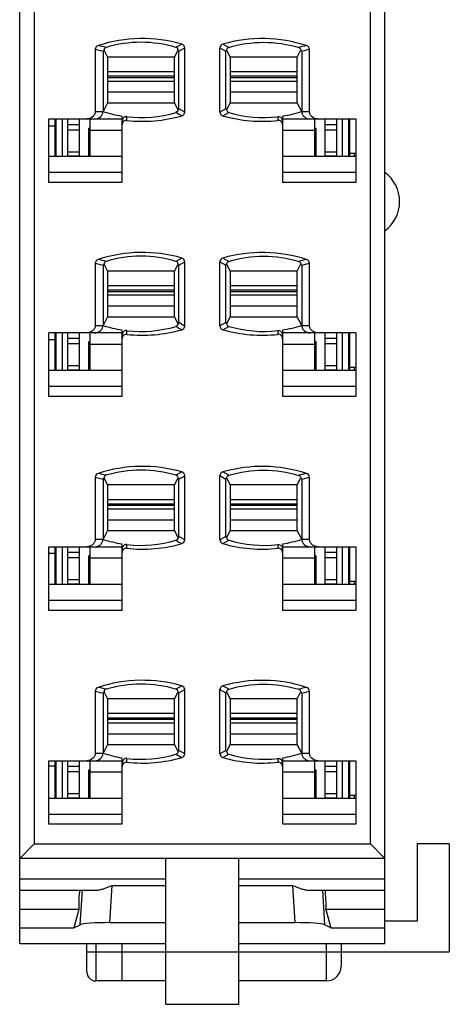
# Model space of a CAD drawing. Extents: x 23 to 2175, y 26 to 490.
# Tile 24 of 55: x 1081 to 1095, y 203 to 236. Entities that reach past the tile are written whole.
import ezdxf

# ---------------------------------------------------------------- set-up
doc = ezdxf.new("R2010")
doc.units = 0
doc.header["$LTSCALE"] = 23.1
doc.header["$MEASUREMENT"] = 0
doc.layers.get('0').update_dxf_attribs({"linetype": 'CONTINUOUS', "lineweight": 25})

msp = doc.modelspace()

# ---------------------------------------------------------------- linework, layer by layer
at = {"color": 7, "linetype": 'Continuous'}
for p, q in [((1080.515, 204.821), (1080.515, 276.301)), ((1093.015, 204.821), (1093.015, 276.301)), ((1081.015, 275.924), (1081.015, 208.239)), ((1092.515, 208.239), (1092.515, 275.924)), ((1086.062, 235.639), (1085.863, 235.525)), ((1085.965, 235.396), (1086.165, 235.511)), ((1086.165, 233.309), (1086.165, 235.511)), ((1087.365, 235.512), (1087.565, 235.396)), ((1087.365, 233.31), (1087.365, 235.512)), ((1087.667, 235.525), (1087.468, 235.639)), ((1083.098, 235.46), (1083.365, 235.395)), ((1083.098, 235.46), (1083.098, 233.331)), ((1083.365, 235.395), (1083.365, 233.331)), ((1083.402, 235.418), (1083.515, 235.194)), ((1085.815, 235.194), (1083.515, 235.194)), ((1083.515, 235.194), (1083.515, 233.628)), ((1085.815, 235.194), (1085.935, 235.434)), ((1085.815, 233.628), (1085.815, 235.194)), ((1085.965, 233.426), (1085.965, 235.396)), ((1087.565, 233.426), (1087.565, 235.396)), ((1087.595, 235.434), (1087.715, 235.194)), ((1090.015, 235.194), (1087.715, 235.194)), ((1087.715, 235.194), (1087.715, 233.628)), ((1090.015, 235.194), (1090.128, 235.418)), ((1090.015, 233.628), (1090.015, 235.194)), ((1090.165, 235.395), (1090.432, 235.46)), ((1090.165, 235.395), (1090.165, 233.331)), ((1090.432, 233.331), (1090.432, 235.46)), ((1083.515, 234.699), (1085.815, 234.699)), ((1085.815, 234.536), (1083.515, 234.536)), ((1085.815, 234.486), (1083.515, 234.486)), ((1087.715, 234.699), (1090.015, 234.699)), ((1090.015, 234.536), (1087.715, 234.536)), ((1090.015, 234.486), (1087.715, 234.486)), ((1083.515, 234.372), (1085.815, 234.372)), ((1087.715, 234.372), (1090.015, 234.372)), ((1085.815, 233.99), (1083.515, 233.99)), ((1090.015, 233.99), (1087.715, 233.99)), ((1083.515, 233.628), (1083.365, 233.331)), ((1083.515, 233.628), (1085.815, 233.628)), ((1085.935, 233.388), (1085.815, 233.628)), ((1087.715, 233.628), (1087.595, 233.388)), ((1087.715, 233.628), (1090.015, 233.628)), ((1090.165, 233.331), (1090.015, 233.628)), ((1083.098, 233.331), (1083.365, 233.331)), ((1084.015, 233.173), (1084.015, 230.897)), ((1086.165, 233.309), (1085.965, 233.426)), ((1087.565, 233.426), (1087.365, 233.31)), ((1087.468, 233.183), (1087.667, 233.297)), ((1089.515, 230.897), (1089.515, 233.173)), ((1090.165, 233.331), (1090.432, 233.331)), ((1081.515, 233.076), (1084.015, 233.076)), ((1081.515, 230.897), (1081.515, 233.076)), ((1081.515, 232.841), (1081.765, 232.841)), ((1081.715, 233.076), (1081.715, 231.786)), ((1081.765, 231.786), (1081.765, 233.076)), ((1081.965, 233.076), (1081.965, 231.786)), ((1082.165, 231.786), (1082.165, 233.076)), ((1082.165, 232.888), (1082.565, 232.888)), ((1082.565, 231.786), (1082.565, 233.076)), ((1082.865, 232.736), (1082.915, 232.786)), ((1082.915, 233.076), (1082.915, 231.786)), ((1089.515, 233.076), (1092.015, 233.076)), ((1090.615, 231.786), (1090.615, 233.076)), ((1090.615, 232.786), (1090.665, 232.736)), ((1090.965, 231.786), (1090.965, 233.076)), ((1090.965, 232.888), (1091.365, 232.888)), ((1091.365, 231.786), (1091.365, 233.076)), ((1091.565, 231.786), (1091.565, 233.076)), ((1091.765, 233.076), (1091.765, 231.786)), ((1091.815, 231.786), (1091.815, 233.076)), ((1092.015, 233.076), (1092.015, 230.897)), ((1082.565, 232.695), (1082.165, 232.695)), ((1082.865, 232.736), (1082.865, 231.786)), ((1082.915, 232.691), (1084.015, 232.691)), ((1089.515, 232.691), (1090.615, 232.691)), ((1090.665, 231.786), (1090.665, 232.736)), ((1091.365, 232.695), (1090.965, 232.695)), ((1082.915, 232.344), (1082.865, 232.297)), ((1090.665, 232.297), (1090.615, 232.344)), ((1084.015, 231.786), (1081.515, 231.786)), ((1082.165, 231.951), (1082.565, 231.951)), ((1082.565, 231.794), (1082.165, 231.794)), ((1092.015, 231.786), (1089.515, 231.786)), ((1090.965, 231.951), (1091.365, 231.951)), ((1091.365, 231.794), (1090.965, 231.794)), ((1092.015, 231.886), (1091.815, 231.886)), ((1091.965, 231.886), (1091.965, 231.786)), ((1084.015, 231.234), (1081.515, 231.234)), ((1092.015, 231.234), (1089.515, 231.234)), ((1084.015, 230.897), (1081.515, 230.897)), ((1092.015, 230.897), (1089.515, 230.897)), ((1083.098, 228.13), (1083.365, 228.065)), ((1083.098, 228.13), (1083.098, 226.001)), ((1083.365, 228.065), (1083.365, 226.001)), ((1083.402, 228.088), (1083.515, 227.864)), ((1085.815, 227.864), (1085.935, 228.104)), ((1086.062, 228.309), (1085.863, 228.195)), ((1085.965, 228.066), (1086.165, 228.181)), ((1085.965, 226.096), (1085.965, 228.066)), ((1086.165, 225.979), (1086.165, 228.181)), ((1087.365, 228.182), (1087.565, 228.066)), ((1087.365, 225.98), (1087.365, 228.182)), ((1087.667, 228.195), (1087.468, 228.309)), ((1087.565, 226.096), (1087.565, 228.066)), ((1087.595, 228.104), (1087.715, 227.864)), ((1090.015, 227.864), (1090.128, 228.088)), ((1090.165, 228.065), (1090.432, 228.13)), ((1090.165, 228.065), (1090.165, 226.001)), ((1090.432, 226.001), (1090.432, 228.13)), ((1085.815, 227.864), (1083.515, 227.864)), ((1083.515, 227.864), (1083.515, 226.298)), ((1085.815, 226.298), (1085.815, 227.864)), ((1090.015, 227.864), (1087.715, 227.864)), ((1087.715, 227.864), (1087.715, 226.298)), ((1090.015, 226.298), (1090.015, 227.864)), ((1083.515, 227.369), (1085.815, 227.369)), ((1085.815, 227.206), (1083.515, 227.206)), ((1085.815, 227.156), (1083.515, 227.156)), ((1087.715, 227.369), (1090.015, 227.369)), ((1090.015, 227.206), (1087.715, 227.206)), ((1090.015, 227.156), (1087.715, 227.156)), ((1083.515, 227.042), (1085.815, 227.042)), ((1087.715, 227.042), (1090.015, 227.042)), ((1085.815, 226.66), (1083.515, 226.66)), ((1090.015, 226.66), (1087.715, 226.66)), ((1083.515, 226.298), (1083.365, 226.001)), ((1083.515, 226.298), (1085.815, 226.298)), ((1085.935, 226.058), (1085.815, 226.298)), ((1086.165, 225.979), (1085.965, 226.096)), ((1087.565, 226.096), (1087.365, 225.98)), ((1087.715, 226.298), (1087.595, 226.058)), ((1087.715, 226.298), (1090.015, 226.298)), ((1090.165, 226.001), (1090.015, 226.298)), ((1084.015, 225.746), (1081.515, 225.746)), ((1081.515, 223.567), (1081.515, 225.746)), ((1081.715, 225.746), (1081.715, 224.456)), ((1081.765, 224.456), (1081.765, 225.746)), ((1081.965, 225.746), (1081.965, 224.456)), ((1082.165, 224.456), (1082.165, 225.746)), ((1082.565, 224.456), (1082.565, 225.746)), ((1082.915, 225.746), (1082.915, 224.456)), ((1083.098, 226.001), (1083.365, 226.001)), ((1084.015, 225.843), (1084.015, 223.567)), ((1087.468, 225.853), (1087.667, 225.967)), ((1089.515, 223.567), (1089.515, 225.843)), ((1092.015, 225.746), (1089.515, 225.746)), ((1090.165, 226.001), (1090.432, 226.001)), ((1090.615, 224.456), (1090.615, 225.746)), ((1090.965, 224.456), (1090.965, 225.746)), ((1091.365, 224.456), (1091.365, 225.746)), ((1091.565, 224.456), (1091.565, 225.746)), ((1091.765, 225.746), (1091.765, 224.456)), ((1091.815, 224.456), (1091.815, 225.746)), ((1092.015, 225.746), (1092.015, 223.567)), ((1081.765, 225.511), (1081.515, 225.511)), ((1082.165, 225.558), (1082.565, 225.558)), ((1082.565, 225.365), (1082.165, 225.365)), ((1082.865, 225.406), (1082.915, 225.456)), ((1082.865, 225.406), (1082.865, 224.456)), ((1082.915, 225.361), (1084.015, 225.361)), ((1089.515, 225.361), (1090.615, 225.361)), ((1090.615, 225.456), (1090.665, 225.406)), ((1090.665, 224.456), (1090.665, 225.406)), ((1090.965, 225.558), (1091.365, 225.558)), ((1091.365, 225.365), (1090.965, 225.365)), ((1082.915, 225.014), (1082.865, 224.967)), ((1090.665, 224.967), (1090.615, 225.014)), ((1091.815, 225.001), (1091.765, 225.001)), ((1084.015, 224.456), (1081.515, 224.456)), ((1082.165, 224.621), (1082.565, 224.621)), ((1082.565, 224.464), (1082.165, 224.464)), ((1092.015, 224.456), (1089.515, 224.456)), ((1090.965, 224.621), (1091.365, 224.621)), ((1091.365, 224.464), (1090.965, 224.464)), ((1092.015, 224.556), (1091.815, 224.556)), ((1091.965, 224.556), (1091.965, 224.456)), ((1084.015, 223.904), (1081.515, 223.904)), ((1092.015, 223.904), (1089.515, 223.904)), ((1084.015, 223.567), (1081.515, 223.567)), ((1092.015, 223.567), (1089.515, 223.567)), ((1086.062, 220.979), (1085.863, 220.865)), ((1087.667, 220.865), (1087.468, 220.979)), ((1083.098, 220.8), (1083.365, 220.735)), ((1083.098, 220.8), (1083.098, 218.671)), ((1083.365, 220.735), (1083.365, 218.671)), ((1083.402, 220.758), (1083.515, 220.534)), ((1085.815, 220.534), (1085.935, 220.774)), ((1085.965, 220.736), (1086.165, 220.851)), ((1085.965, 218.766), (1085.965, 220.736)), ((1086.165, 218.649), (1086.165, 220.851)), ((1087.365, 220.852), (1087.565, 220.736)), ((1087.365, 218.65), (1087.365, 220.852)), ((1087.565, 218.766), (1087.565, 220.736)), ((1087.595, 220.774), (1087.715, 220.534)), ((1090.015, 220.534), (1090.128, 220.758)), ((1090.165, 220.735), (1090.432, 220.8)), ((1090.165, 220.735), (1090.165, 218.671)), ((1090.432, 218.671), (1090.432, 220.8)), ((1085.815, 220.534), (1083.515, 220.534)), ((1083.515, 220.534), (1083.515, 218.968)), ((1085.815, 218.968), (1085.815, 220.534)), ((1090.015, 220.534), (1087.715, 220.534)), ((1087.715, 220.534), (1087.715, 218.968)), ((1090.015, 218.968), (1090.015, 220.534)), ((1083.515, 220.039), (1085.815, 220.039)), ((1087.715, 220.039), (1090.015, 220.039)), ((1085.815, 219.876), (1083.515, 219.876)), ((1085.815, 219.826), (1083.515, 219.826)), ((1083.515, 219.712), (1085.815, 219.712)), ((1090.015, 219.876), (1087.715, 219.876)), ((1090.015, 219.826), (1087.715, 219.826)), ((1087.715, 219.712), (1090.015, 219.712)), ((1085.815, 219.33), (1083.515, 219.33)), ((1090.015, 219.33), (1087.715, 219.33)), ((1083.515, 218.968), (1083.365, 218.671)), ((1083.515, 218.968), (1085.815, 218.968)), ((1085.935, 218.728), (1085.815, 218.968)), ((1087.715, 218.968), (1087.595, 218.728)), ((1087.715, 218.968), (1090.015, 218.968)), ((1090.165, 218.671), (1090.015, 218.968)), ((1083.098, 218.671), (1083.365, 218.671)), ((1086.165, 218.649), (1085.965, 218.766)), ((1087.565, 218.766), (1087.365, 218.65)), ((1087.468, 218.523), (1087.667, 218.637)), ((1090.165, 218.671), (1090.432, 218.671)), ((1081.515, 218.416), (1084.015, 218.416)), ((1081.515, 216.237), (1081.515, 218.416)), ((1081.715, 218.416), (1081.715, 217.126)), ((1081.765, 217.126), (1081.765, 218.416)), ((1081.965, 218.416), (1081.965, 217.126)), ((1082.165, 217.126), (1082.165, 218.416)), ((1082.565, 217.126), (1082.565, 218.416)), ((1082.915, 218.416), (1082.915, 217.126)), ((1084.015, 218.513), (1084.015, 216.237)), ((1089.515, 216.237), (1089.515, 218.513)), ((1089.515, 218.416), (1092.015, 218.416)), ((1090.615, 217.126), (1090.615, 218.416)), ((1090.965, 217.126), (1090.965, 218.416)), ((1091.365, 217.126), (1091.365, 218.416)), ((1091.565, 217.126), (1091.565, 218.416)), ((1091.765, 218.416), (1091.765, 217.126)), ((1091.815, 217.126), (1091.815, 218.416)), ((1092.015, 218.416), (1092.015, 216.237)), ((1081.765, 218.181), (1081.515, 218.181)), ((1082.165, 218.228), (1082.565, 218.228)), ((1082.565, 218.035), (1082.165, 218.035)), ((1082.865, 218.076), (1082.915, 218.126)), ((1082.865, 218.076), (1082.865, 217.126)), ((1082.915, 218.031), (1084.015, 218.031)), ((1089.515, 218.031), (1090.615, 218.031)), ((1090.615, 218.126), (1090.665, 218.076)), ((1090.665, 217.126), (1090.665, 218.076)), ((1090.965, 218.228), (1091.365, 218.228)), ((1091.365, 218.035), (1090.965, 218.035)), ((1082.915, 217.684), (1082.865, 217.637)), ((1090.665, 217.637), (1090.615, 217.684)), ((1091.815, 217.671), (1091.765, 217.671)), ((1082.165, 217.291), (1082.565, 217.291)), ((1090.965, 217.291), (1091.365, 217.291)), ((1084.015, 217.126), (1081.515, 217.126)), ((1082.565, 217.134), (1082.165, 217.134)), ((1092.015, 217.126), (1089.515, 217.126)), ((1091.365, 217.134), (1090.965, 217.134)), ((1092.015, 217.226), (1091.815, 217.226)), ((1091.965, 217.226), (1091.965, 217.126)), ((1084.015, 216.574), (1081.515, 216.574)), ((1092.015, 216.574), (1089.515, 216.574)), ((1084.015, 216.237), (1081.515, 216.237)), ((1092.015, 216.237), (1089.515, 216.237)), ((1086.062, 213.649), (1085.863, 213.535)), ((1087.667, 213.535), (1087.468, 213.649)), ((1083.098, 213.47), (1083.365, 213.405)), ((1083.098, 213.47), (1083.098, 211.341)), ((1083.365, 213.405), (1083.365, 211.341)), ((1083.402, 213.428), (1083.515, 213.204)), ((1085.815, 213.204), (1085.935, 213.444)), ((1085.965, 213.406), (1086.165, 213.521)), ((1085.965, 211.436), (1085.965, 213.406)), ((1086.165, 211.319), (1086.165, 213.521)), ((1087.365, 213.522), (1087.565, 213.406)), ((1087.365, 211.32), (1087.365, 213.522)), ((1087.565, 211.436), (1087.565, 213.406)), ((1087.595, 213.444), (1087.715, 213.204)), ((1090.015, 213.204), (1090.128, 213.428)), ((1090.165, 213.405), (1090.432, 213.47)), ((1090.165, 213.405), (1090.165, 211.341)), ((1090.432, 211.341), (1090.432, 213.47)), ((1085.815, 213.204), (1083.515, 213.204)), ((1083.515, 213.204), (1083.515, 211.638)), ((1085.815, 211.638), (1085.815, 213.204)), ((1090.015, 213.204), (1087.715, 213.204)), ((1087.715, 213.204), (1087.715, 211.638)), ((1090.015, 211.638), (1090.015, 213.204)), ((1083.515, 212.709), (1085.815, 212.709)), ((1085.815, 212.546), (1083.515, 212.546)), ((1087.715, 212.709), (1090.015, 212.709)), ((1090.015, 212.546), (1087.715, 212.546)), ((1085.815, 212.496), (1083.515, 212.496)), ((1083.515, 212.382), (1085.815, 212.382)), ((1090.015, 212.496), (1087.715, 212.496)), ((1087.715, 212.382), (1090.015, 212.382)), ((1085.815, 212), (1083.515, 212)), ((1090.015, 212), (1087.715, 212)), ((1083.515, 211.638), (1083.365, 211.341)), ((1083.515, 211.638), (1085.815, 211.638)), ((1085.935, 211.398), (1085.815, 211.638)), ((1087.715, 211.638), (1087.595, 211.398)), ((1087.715, 211.638), (1090.015, 211.638)), ((1090.165, 211.341), (1090.015, 211.638)), ((1083.098, 211.341), (1083.365, 211.341)), ((1086.165, 211.319), (1085.965, 211.436)), ((1087.565, 211.436), (1087.365, 211.32)), ((1087.468, 211.193), (1087.667, 211.307)), ((1090.165, 211.341), (1090.432, 211.341)), ((1081.515, 211.086), (1084.015, 211.086)), ((1081.515, 208.907), (1081.515, 211.086)), ((1081.765, 210.896), (1081.515, 210.896)), ((1081.715, 211.086), (1081.715, 209.796)), ((1081.765, 209.796), (1081.765, 211.086)), ((1081.965, 211.086), (1081.965, 209.796)), ((1082.165, 209.796), (1082.165, 211.086)), ((1082.165, 210.898), (1082.565, 210.898)), ((1082.565, 209.796), (1082.565, 211.086)), ((1082.915, 211.086), (1082.915, 209.796)), ((1084.015, 211.183), (1084.015, 208.907)), ((1089.515, 208.907), (1089.515, 211.183)), ((1089.515, 211.086), (1092.015, 211.086)), ((1090.615, 209.796), (1090.615, 211.086)), ((1090.965, 209.796), (1090.965, 211.086)), ((1090.965, 210.898), (1091.365, 210.898)), ((1091.365, 209.796), (1091.365, 211.086)), ((1091.565, 209.796), (1091.565, 211.086)), ((1091.765, 211.086), (1091.765, 209.796)), ((1091.815, 209.796), (1091.815, 211.086)), ((1092.015, 211.086), (1092.015, 208.907)), ((1082.565, 210.705), (1082.165, 210.705)), ((1082.865, 210.746), (1082.915, 210.796)), ((1082.865, 210.746), (1082.865, 209.796)), ((1082.915, 210.701), (1084.015, 210.701)), ((1089.515, 210.701), (1090.615, 210.701)), ((1090.615, 210.796), (1090.665, 210.746)), ((1090.665, 209.796), (1090.665, 210.746)), ((1091.365, 210.705), (1090.965, 210.705)), ((1082.915, 210.354), (1082.865, 210.307)), ((1090.665, 210.307), (1090.615, 210.354)), ((1091.815, 210.385), (1091.765, 210.385)), ((1082.165, 209.961), (1082.565, 209.961)), ((1090.965, 209.961), (1091.365, 209.961)), ((1092.015, 209.896), (1091.815, 209.896)), ((1091.965, 209.896), (1091.965, 209.796)), ((1084.015, 209.796), (1081.515, 209.796)), ((1082.565, 209.804), (1082.165, 209.804)), ((1092.015, 209.796), (1089.515, 209.796)), ((1091.365, 209.804), (1090.965, 209.804)), ((1084.015, 209.244), (1081.515, 209.244)), ((1092.015, 209.244), (1089.515, 209.244)), ((1084.015, 208.907), (1081.515, 208.907)), ((1092.015, 208.907), (1089.515, 208.907)), ((1080.515, 207.739), (1081.015, 208.239)), ((1081.015, 208.239), (1092.515, 208.239)), ((1092.515, 208.239), (1093.015, 207.739)), ((1095.215, 208.241), (1094.115, 208.241)), ((1094.115, 208.241), (1094.115, 205.591)), ((1095.215, 208.241), (1095.215, 204.541)), ((1093.015, 207.739), (1080.515, 207.739)), ((1085.515, 202.739), (1085.515, 207.739)), ((1088.015, 202.739), (1088.015, 207.739)), ((1080.515, 207.033), (1085.515, 207.033)), ((1083.595, 205.537), (1083.676, 206.814)), ((1083.676, 206.814), (1085.515, 206.814)), ((1088.015, 207.033), (1093.015, 207.033)), ((1088.015, 206.814), (1089.854, 206.814)), ((1089.854, 206.814), (1089.935, 205.537)), ((1080.515, 206.648), (1083.112, 206.648)), ((1082.584, 205.464), (1082.659, 206.648)), ((1090.418, 206.648), (1093.015, 206.648)), ((1090.871, 206.648), (1090.946, 205.464)), ((1082.536, 205.989), (1080.515, 205.989)), ((1082.536, 205.989), (1082.365, 205.363)), ((1093.015, 205.989), (1090.994, 205.989)), ((1090.994, 205.989), (1091.165, 205.363)), ((1082.365, 205.363), (1082.584, 205.464)), ((1083.595, 205.537), (1085.515, 205.537)), ((1088.015, 205.537), (1089.935, 205.537)), ((1091.165, 205.363), (1090.946, 205.464)), ((1094.115, 205.591), (1093.015, 205.591)), ((1080.515, 205.363), (1082.365, 205.363)), ((1091.165, 205.363), (1093.015, 205.363)), ((1080.515, 204.824), (1085.515, 204.824)), ((1080.515, 204.821), (1085.515, 204.821)), ((1082.815, 203.841), (1082.815, 204.821)), ((1083.115, 204.821), (1083.115, 203.541)), ((1084.015, 204.821), (1084.015, 203.541)), ((1088.015, 204.824), (1093.015, 204.824)), ((1088.015, 204.821), (1093.015, 204.821)), ((1091.015, 203.541), (1091.015, 204.821)), ((1091.515, 204.821), (1091.515, 204.041)), ((1082.815, 204.541), (1085.515, 204.541)), ((1085.515, 204.539), (1088.015, 204.539)), ((1088.015, 204.541), (1095.215, 204.541)), ((1085.515, 203.541), (1083.115, 203.541)), ((1091.015, 203.541), (1088.015, 203.541)), ((1085.515, 202.739), (1088.015, 202.739))]:
    msp.add_line(p, q, dxfattribs=at)
for centre, radius, start, end in [((1084.714, 230.965), 4.865, 73.9075, 108.1577), ((1088.816, 230.964), 4.865, 71.8443, 106.0893), ((1061.024, 141.33), 96.831, 76.59773, 76.76215), ((1084.668, 231.532), 4.168, 73.3391, 106.734), ((1112.594, 141.015), 97.157, 103.24576, 103.40963), ((1084.66, 237.249), 4.126, 251.7053, 261.0028), ((1084.665, 237.331), 4.209, 263.44, 286.5454), ((1091.443, 242.826), 11.043, 239.6514, 240.8427), ((1088.865, 237.33), 4.207, 253.4516, 276.5627), ((1088.87, 237.249), 4.126, 278.9972, 288.2947), ((1089.313, 232.986), 0.196, 359.9738, 9.424), ((1092.265, 230.241), 1.25, 306.8699, 53.1301), ((1084.714, 223.635), 4.865, 73.9075, 108.1577), ((1088.816, 223.634), 4.865, 71.8443, 106.0893), ((1061.024, 134), 96.831, 76.59773, 76.76215), ((1084.668, 224.202), 4.168, 73.3391, 106.734), ((1112.594, 133.685), 97.157, 103.24576, 103.40963), ((1084.66, 229.919), 4.126, 251.7053, 261.0028), ((1084.665, 230.001), 4.209, 263.44, 286.5454), ((1091.443, 235.496), 11.043, 239.6514, 240.8427), ((1088.865, 230), 4.207, 253.4516, 276.5627), ((1088.87, 229.919), 4.126, 278.9972, 288.2947), ((1089.313, 225.656), 0.196, 359.9738, 9.424), ((1084.714, 216.305), 4.865, 73.9075, 108.1577), ((1084.668, 216.872), 4.168, 73.3391, 106.734), ((1088.816, 216.304), 4.865, 71.8443, 106.0893), ((1061.024, 126.67), 96.831, 76.59773, 76.76215), ((1112.594, 126.355), 97.157, 103.24576, 103.40963), ((1084.66, 222.589), 4.126, 251.7053, 261.0028), ((1084.665, 222.671), 4.209, 263.44, 286.5454), ((1091.443, 228.166), 11.043, 239.6514, 240.8427), ((1088.865, 222.67), 4.207, 253.4516, 276.5627), ((1088.87, 222.589), 4.126, 278.9972, 288.2947), ((1089.313, 218.326), 0.196, 359.9738, 9.424), ((1084.714, 208.975), 4.865, 73.9075, 108.1577), ((1061.024, 119.34), 96.831, 76.59773, 76.76215), ((1084.668, 209.542), 4.168, 73.3391, 106.734), ((1088.816, 208.974), 4.865, 71.8443, 106.0893), ((1112.594, 119.025), 97.157, 103.24576, 103.40963), ((1084.66, 215.259), 4.126, 251.7053, 261.0028), ((1084.665, 215.341), 4.209, 263.44, 286.5454), ((1091.443, 220.836), 11.043, 239.6514, 240.8427), ((1088.865, 215.34), 4.207, 253.4513, 276.563), ((1088.87, 215.259), 4.126, 278.9972, 288.2947), ((1089.313, 210.996), 0.196, 359.9738, 9.424), ((1083.115, 203.841), 0.3, 180, 270), ((1091.015, 204.041), 0.5, 270, 360)]:
    msp.add_arc(centre, radius, start, end, dxfattribs=at)
for centre, major_axis, ratio, start_param, end_param in [((1082.667, 206.152), (0, 0.762), 0.176327, 0.861299, 1.786693), ((1090.863, 206.152), (0, 0.762), 0.176327, -1.786693, -0.861299), ((1083.568, 205.449), (1.002, 0.002), 0.087873, 1.543877, 2.950419), ((1089.962, 205.449), (1.002, -0.002), 0.087873, 0.191174, 1.597716)]:
    msp.add_ellipse(centre, major_axis=major_axis, ratio=ratio, start_param=start_param, end_param=end_param, dxfattribs=at)
for points, knots in [([(1083.198, 235.587), (1083.171, 235.579), (1083.12, 235.546), (1083.098, 235.488), (1083.098, 235.46)], [0, 0, 0, 0, 0.501579, 1, 1, 1, 1]), ([(1083.468, 235.523), (1083.453, 235.519), (1083.428, 235.506), (1083.4, 235.469), (1083.398, 235.436), (1083.402, 235.418)], [0, 0, 0, 0, 0.336007, 0.597974, 1, 1, 1, 1]), ([(1085.935, 235.434), (1085.934, 235.451), (1085.923, 235.492), (1085.886, 235.518), (1085.863, 235.525)], [0, 0, 0, 0, 0.417736, 1, 1, 1, 1]), ([(1086.165, 235.511), (1086.165, 235.54), (1086.142, 235.599), (1086.09, 235.631), (1086.062, 235.639)], [0, 0, 0, 0, 0.499155, 1, 1, 1, 1]), ([(1087.468, 235.639), (1087.44, 235.631), (1087.388, 235.599), (1087.365, 235.541), (1087.365, 235.512)], [0, 0, 0, 0, 0.501022, 1, 1, 1, 1]), ([(1087.595, 235.434), (1087.596, 235.451), (1087.607, 235.492), (1087.644, 235.518), (1087.667, 235.525)], [0, 0, 0, 0, 0.417724, 1, 1, 1, 1]), ([(1087.667, 235.525), (1088.053, 235.641), (1088.865, 235.76), (1089.675, 235.639), (1090.062, 235.523)], [0, 0, 0, 0, 0.49999, 1, 1, 1, 1]), ([(1090.062, 235.523), (1090.076, 235.519), (1090.102, 235.506), (1090.13, 235.469), (1090.132, 235.436), (1090.128, 235.418)], [0, 0, 0, 0, 0.333586, 0.595714, 1, 1, 1, 1]), ([(1090.432, 235.46), (1090.432, 235.488), (1090.41, 235.546), (1090.359, 235.579), (1090.332, 235.587)], [0, 0, 0, 0, 0.49858, 1, 1, 1, 1]), ([(1083.402, 235.418), (1083.395, 235.417), (1083.385, 235.415), (1083.371, 235.409), (1083.366, 235.4), (1083.365, 235.395)], [0, 0, 0, 0, 0.420035, 0.647542, 1, 1, 1, 1]), ([(1085.965, 235.396), (1085.965, 235.403), (1085.962, 235.414), (1085.95, 235.426), (1085.941, 235.431), (1085.935, 235.434)], [0, 0, 0, 0, 0.400524, 0.628796, 1, 1, 1, 1]), ([(1087.565, 235.396), (1087.565, 235.403), (1087.568, 235.414), (1087.58, 235.426), (1087.589, 235.431), (1087.595, 235.434)], [0, 0, 0, 0, 0.40051, 0.628775, 1, 1, 1, 1]), ([(1090.165, 235.395), (1090.165, 235.4), (1090.159, 235.409), (1090.145, 235.415), (1090.135, 235.417), (1090.128, 235.418)], [0, 0, 0, 0, 0.351596, 0.579487, 1, 1, 1, 1]), ([(1083.098, 233.331), (1083.098, 233.296), (1083.081, 233.224), (1082.991, 233.113), (1082.881, 233.076), (1082.811, 233.076)], [0, 0, 0, 0, 0.251497, 0.503183, 1, 1, 1, 1]), ([(1083.078, 233.076), (1083.148, 233.076), (1083.258, 233.113), (1083.348, 233.224), (1083.365, 233.296), (1083.365, 233.331)], [0, 0, 0, 0, 0.496886, 0.748607, 1, 1, 1, 1]), ([(1084.184, 233.152), (1084.182, 233.154), (1084.177, 233.158), (1084.164, 233.156), (1084.143, 233.156), (1084.106, 233.144), (1084.065, 233.113), (1084.04, 233.072), (1084.028, 233.038), (1084.025, 233.021), (1084.023, 233.013)], [0, 0, 0, 0, 0.035891, 0.075865, 0.153862, 0.300044, 0.553914, 0.781183, 0.890993, 1, 1, 1, 1]), ([(1084.181, 233.023), (1084.339, 233.006), (1084.655, 232.986), (1085.288, 233.009), (1085.759, 233.095), (1086.063, 233.183)], [0, 0, 0, 0, 0.250143, 0.500273, 1, 1, 1, 1]), ([(1085.935, 233.388), (1085.934, 233.371), (1085.923, 233.33), (1085.886, 233.304), (1085.863, 233.297)], [0, 0, 0, 0, 0.417944, 1, 1, 1, 1]), ([(1085.965, 233.426), (1085.965, 233.415), (1085.956, 233.398), (1085.941, 233.39), (1085.935, 233.388)], [0, 0, 0, 0, 0.61989, 1, 1, 1, 1]), ([(1086.063, 233.183), (1086.09, 233.191), (1086.142, 233.222), (1086.164, 233.281), (1086.165, 233.309)], [0, 0, 0, 0, 0.500989, 1, 1, 1, 1]), ([(1087.365, 233.31), (1087.365, 233.281), (1087.387, 233.223), (1087.44, 233.191), (1087.468, 233.183)], [0, 0, 0, 0, 0.499209, 1, 1, 1, 1]), ([(1087.468, 233.183), (1087.772, 233.095), (1088.242, 233.009), (1088.875, 232.986), (1089.191, 233.006), (1089.349, 233.023)], [0, 0, 0, 0, 0.499726, 0.749858, 1, 1, 1, 1]), ([(1087.565, 233.426), (1087.565, 233.415), (1087.574, 233.398), (1087.589, 233.39), (1087.595, 233.388)], [0, 0, 0, 0, 0.619206, 1, 1, 1, 1]), ([(1087.595, 233.388), (1087.596, 233.371), (1087.607, 233.329), (1087.644, 233.304), (1087.667, 233.297)], [0, 0, 0, 0, 0.417332, 1, 1, 1, 1]), ([(1089.345, 233.155), (1089.368, 233.16), (1089.414, 233.152), (1089.476, 233.105), (1089.5, 233.052), (1089.506, 233.018)], [0, 0, 0, 0, 0.299465, 0.555699, 1, 1, 1, 1]), ([(1090.165, 233.331), (1090.165, 233.296), (1090.182, 233.224), (1090.272, 233.113), (1090.382, 233.076), (1090.452, 233.076)], [0, 0, 0, 0, 0.251497, 0.503184, 1, 1, 1, 1]), ([(1090.719, 233.076), (1090.649, 233.076), (1090.539, 233.113), (1090.449, 233.224), (1090.432, 233.296), (1090.432, 233.331)], [0, 0, 0, 0, 0.496877, 0.748598, 1, 1, 1, 1]), ([(1084.181, 233.023), (1084.161, 233.026), (1084.117, 233.025), (1084.062, 232.99), (1084.029, 232.936), (1084.016, 232.894), (1084.017, 232.874)], [0, 0, 0, 0, 0.249971, 0.499936, 0.74998, 1, 1, 1, 1]), ([(1089.513, 232.873), (1089.514, 232.894), (1089.501, 232.936), (1089.468, 232.99), (1089.413, 233.025), (1089.369, 233.026), (1089.349, 233.023)], [0, 0, 0, 0, 0.250007, 0.500016, 0.750053, 1, 1, 1, 1]), ([(1083.198, 228.257), (1083.171, 228.249), (1083.12, 228.216), (1083.098, 228.158), (1083.098, 228.13)], [0, 0, 0, 0, 0.501579, 1, 1, 1, 1]), ([(1083.402, 228.088), (1083.395, 228.087), (1083.385, 228.085), (1083.371, 228.079), (1083.366, 228.07), (1083.365, 228.065)], [0, 0, 0, 0, 0.420035, 0.647542, 1, 1, 1, 1]), ([(1083.468, 228.193), (1083.453, 228.189), (1083.428, 228.176), (1083.4, 228.139), (1083.398, 228.106), (1083.402, 228.088)], [0, 0, 0, 0, 0.336007, 0.597974, 1, 1, 1, 1]), ([(1085.935, 228.104), (1085.934, 228.121), (1085.923, 228.162), (1085.886, 228.188), (1085.863, 228.195)], [0, 0, 0, 0, 0.417736, 1, 1, 1, 1]), ([(1085.965, 228.066), (1085.965, 228.073), (1085.962, 228.084), (1085.95, 228.096), (1085.941, 228.101), (1085.935, 228.104)], [0, 0, 0, 0, 0.400524, 0.628796, 1, 1, 1, 1]), ([(1086.165, 228.181), (1086.165, 228.21), (1086.142, 228.269), (1086.09, 228.301), (1086.062, 228.309)], [0, 0, 0, 0, 0.499155, 1, 1, 1, 1]), ([(1087.468, 228.309), (1087.44, 228.301), (1087.388, 228.269), (1087.365, 228.211), (1087.365, 228.182)], [0, 0, 0, 0, 0.501022, 1, 1, 1, 1]), ([(1087.565, 228.066), (1087.565, 228.073), (1087.568, 228.084), (1087.58, 228.096), (1087.589, 228.101), (1087.595, 228.104)], [0, 0, 0, 0, 0.40051, 0.628775, 1, 1, 1, 1]), ([(1087.595, 228.104), (1087.596, 228.121), (1087.607, 228.162), (1087.644, 228.188), (1087.667, 228.195)], [0, 0, 0, 0, 0.417724, 1, 1, 1, 1]), ([(1087.667, 228.195), (1088.053, 228.311), (1088.865, 228.43), (1089.675, 228.309), (1090.062, 228.193)], [0, 0, 0, 0, 0.49999, 1, 1, 1, 1]), ([(1090.062, 228.193), (1090.076, 228.189), (1090.102, 228.176), (1090.13, 228.139), (1090.132, 228.106), (1090.128, 228.088)], [0, 0, 0, 0, 0.333586, 0.595714, 1, 1, 1, 1]), ([(1090.165, 228.065), (1090.165, 228.07), (1090.159, 228.079), (1090.145, 228.085), (1090.135, 228.087), (1090.128, 228.088)], [0, 0, 0, 0, 0.351596, 0.579487, 1, 1, 1, 1]), ([(1090.432, 228.13), (1090.432, 228.158), (1090.41, 228.216), (1090.359, 228.249), (1090.332, 228.257)], [0, 0, 0, 0, 0.49858, 1, 1, 1, 1]), ([(1085.935, 226.058), (1085.934, 226.041), (1085.923, 226), (1085.886, 225.974), (1085.863, 225.967)], [0, 0, 0, 0, 0.417944, 1, 1, 1, 1]), ([(1085.965, 226.096), (1085.965, 226.085), (1085.956, 226.068), (1085.941, 226.06), (1085.935, 226.058)], [0, 0, 0, 0, 0.61989, 1, 1, 1, 1]), ([(1087.565, 226.096), (1087.565, 226.085), (1087.574, 226.068), (1087.589, 226.06), (1087.595, 226.058)], [0, 0, 0, 0, 0.619206, 1, 1, 1, 1]), ([(1087.595, 226.058), (1087.596, 226.041), (1087.607, 225.999), (1087.644, 225.974), (1087.667, 225.967)], [0, 0, 0, 0, 0.417332, 1, 1, 1, 1]), ([(1083.098, 226.001), (1083.098, 225.966), (1083.081, 225.894), (1082.991, 225.783), (1082.881, 225.746), (1082.811, 225.746)], [0, 0, 0, 0, 0.251497, 0.503183, 1, 1, 1, 1]), ([(1083.078, 225.746), (1083.148, 225.746), (1083.258, 225.783), (1083.348, 225.894), (1083.365, 225.966), (1083.365, 226.001)], [0, 0, 0, 0, 0.496886, 0.748607, 1, 1, 1, 1]), ([(1084.181, 225.693), (1084.161, 225.696), (1084.117, 225.695), (1084.062, 225.66), (1084.029, 225.606), (1084.016, 225.564), (1084.017, 225.544)], [0, 0, 0, 0, 0.249971, 0.499936, 0.74998, 1, 1, 1, 1]), ([(1084.184, 225.822), (1084.182, 225.824), (1084.177, 225.828), (1084.164, 225.826), (1084.143, 225.826), (1084.106, 225.814), (1084.065, 225.783), (1084.04, 225.742), (1084.028, 225.708), (1084.025, 225.691), (1084.023, 225.683)], [0, 0, 0, 0, 0.035891, 0.075865, 0.153862, 0.300044, 0.553914, 0.781183, 0.890993, 1, 1, 1, 1]), ([(1084.181, 225.693), (1084.339, 225.676), (1084.655, 225.656), (1085.288, 225.679), (1085.759, 225.765), (1086.063, 225.853)], [0, 0, 0, 0, 0.250143, 0.500273, 1, 1, 1, 1]), ([(1086.063, 225.853), (1086.09, 225.861), (1086.142, 225.892), (1086.164, 225.951), (1086.165, 225.979)], [0, 0, 0, 0, 0.500989, 1, 1, 1, 1]), ([(1087.365, 225.98), (1087.365, 225.951), (1087.387, 225.893), (1087.44, 225.861), (1087.468, 225.853)], [0, 0, 0, 0, 0.499209, 1, 1, 1, 1]), ([(1087.468, 225.853), (1087.772, 225.765), (1088.242, 225.679), (1088.875, 225.656), (1089.191, 225.676), (1089.349, 225.693)], [0, 0, 0, 0, 0.499726, 0.749858, 1, 1, 1, 1]), ([(1089.345, 225.825), (1089.368, 225.83), (1089.414, 225.822), (1089.476, 225.775), (1089.5, 225.722), (1089.506, 225.688)], [0, 0, 0, 0, 0.299465, 0.555699, 1, 1, 1, 1]), ([(1089.513, 225.543), (1089.514, 225.564), (1089.501, 225.606), (1089.468, 225.66), (1089.413, 225.695), (1089.369, 225.696), (1089.349, 225.693)], [0, 0, 0, 0, 0.250007, 0.500016, 0.750053, 1, 1, 1, 1]), ([(1090.165, 226.001), (1090.165, 225.966), (1090.182, 225.894), (1090.272, 225.783), (1090.382, 225.746), (1090.452, 225.746)], [0, 0, 0, 0, 0.251497, 0.503184, 1, 1, 1, 1]), ([(1090.719, 225.746), (1090.649, 225.746), (1090.539, 225.783), (1090.449, 225.894), (1090.432, 225.966), (1090.432, 226.001)], [0, 0, 0, 0, 0.496877, 0.748598, 1, 1, 1, 1]), ([(1086.165, 220.851), (1086.165, 220.88), (1086.142, 220.939), (1086.09, 220.971), (1086.062, 220.979)], [0, 0, 0, 0, 0.499155, 1, 1, 1, 1]), ([(1087.468, 220.979), (1087.44, 220.971), (1087.388, 220.939), (1087.365, 220.881), (1087.365, 220.852)], [0, 0, 0, 0, 0.501022, 1, 1, 1, 1]), ([(1087.667, 220.865), (1088.053, 220.981), (1088.865, 221.1), (1089.675, 220.979), (1090.062, 220.863)], [0, 0, 0, 0, 0.49999, 1, 1, 1, 1]), ([(1083.198, 220.927), (1083.171, 220.919), (1083.12, 220.886), (1083.098, 220.828), (1083.098, 220.8)], [0, 0, 0, 0, 0.501579, 1, 1, 1, 1]), ([(1083.402, 220.758), (1083.395, 220.757), (1083.385, 220.755), (1083.371, 220.749), (1083.366, 220.74), (1083.365, 220.735)], [0, 0, 0, 0, 0.420035, 0.647542, 1, 1, 1, 1]), ([(1083.468, 220.863), (1083.453, 220.859), (1083.428, 220.846), (1083.4, 220.809), (1083.398, 220.776), (1083.402, 220.758)], [0, 0, 0, 0, 0.336007, 0.597974, 1, 1, 1, 1]), ([(1085.935, 220.774), (1085.934, 220.791), (1085.923, 220.832), (1085.886, 220.858), (1085.863, 220.865)], [0, 0, 0, 0, 0.417736, 1, 1, 1, 1]), ([(1085.965, 220.736), (1085.965, 220.743), (1085.962, 220.754), (1085.95, 220.766), (1085.941, 220.771), (1085.935, 220.774)], [0, 0, 0, 0, 0.400524, 0.628796, 1, 1, 1, 1]), ([(1087.565, 220.736), (1087.565, 220.743), (1087.568, 220.754), (1087.58, 220.766), (1087.589, 220.771), (1087.595, 220.774)], [0, 0, 0, 0, 0.40051, 0.628775, 1, 1, 1, 1]), ([(1087.595, 220.774), (1087.596, 220.791), (1087.607, 220.832), (1087.644, 220.858), (1087.667, 220.865)], [0, 0, 0, 0, 0.417724, 1, 1, 1, 1]), ([(1090.062, 220.863), (1090.076, 220.859), (1090.102, 220.846), (1090.13, 220.809), (1090.132, 220.776), (1090.128, 220.758)], [0, 0, 0, 0, 0.333586, 0.595714, 1, 1, 1, 1]), ([(1090.165, 220.735), (1090.165, 220.74), (1090.159, 220.749), (1090.145, 220.755), (1090.135, 220.757), (1090.128, 220.758)], [0, 0, 0, 0, 0.351596, 0.579487, 1, 1, 1, 1]), ([(1090.432, 220.8), (1090.432, 220.828), (1090.41, 220.886), (1090.359, 220.919), (1090.332, 220.927)], [0, 0, 0, 0, 0.49858, 1, 1, 1, 1]), ([(1083.098, 218.671), (1083.098, 218.636), (1083.081, 218.564), (1082.991, 218.453), (1082.881, 218.416), (1082.811, 218.416)], [0, 0, 0, 0, 0.251497, 0.503183, 1, 1, 1, 1]), ([(1083.078, 218.416), (1083.148, 218.416), (1083.258, 218.453), (1083.348, 218.564), (1083.365, 218.636), (1083.365, 218.671)], [0, 0, 0, 0, 0.496886, 0.748607, 1, 1, 1, 1]), ([(1085.935, 218.728), (1085.934, 218.711), (1085.923, 218.67), (1085.886, 218.644), (1085.863, 218.637)], [0, 0, 0, 0, 0.417944, 1, 1, 1, 1]), ([(1085.965, 218.766), (1085.965, 218.755), (1085.956, 218.738), (1085.941, 218.73), (1085.935, 218.728)], [0, 0, 0, 0, 0.61989, 1, 1, 1, 1]), ([(1086.063, 218.523), (1086.09, 218.531), (1086.142, 218.562), (1086.164, 218.621), (1086.165, 218.649)], [0, 0, 0, 0, 0.500989, 1, 1, 1, 1]), ([(1087.365, 218.65), (1087.365, 218.621), (1087.387, 218.563), (1087.44, 218.531), (1087.468, 218.523)], [0, 0, 0, 0, 0.499209, 1, 1, 1, 1]), ([(1087.565, 218.766), (1087.565, 218.755), (1087.574, 218.738), (1087.589, 218.73), (1087.595, 218.728)], [0, 0, 0, 0, 0.619206, 1, 1, 1, 1]), ([(1087.595, 218.728), (1087.596, 218.711), (1087.607, 218.669), (1087.644, 218.644), (1087.667, 218.637)], [0, 0, 0, 0, 0.417332, 1, 1, 1, 1]), ([(1090.165, 218.671), (1090.165, 218.636), (1090.182, 218.564), (1090.272, 218.453), (1090.382, 218.416), (1090.452, 218.416)], [0, 0, 0, 0, 0.251497, 0.503184, 1, 1, 1, 1]), ([(1090.719, 218.416), (1090.649, 218.416), (1090.539, 218.453), (1090.449, 218.564), (1090.432, 218.636), (1090.432, 218.671)], [0, 0, 0, 0, 0.496877, 0.748598, 1, 1, 1, 1]), ([(1084.181, 218.363), (1084.161, 218.366), (1084.117, 218.365), (1084.062, 218.33), (1084.029, 218.276), (1084.016, 218.234), (1084.017, 218.214)], [0, 0, 0, 0, 0.249971, 0.499936, 0.74998, 1, 1, 1, 1]), ([(1084.184, 218.492), (1084.182, 218.494), (1084.177, 218.498), (1084.164, 218.496), (1084.143, 218.496), (1084.106, 218.484), (1084.065, 218.453), (1084.04, 218.412), (1084.028, 218.378), (1084.025, 218.361), (1084.023, 218.353)], [0, 0, 0, 0, 0.035891, 0.075865, 0.153862, 0.300044, 0.553914, 0.781183, 0.890993, 1, 1, 1, 1]), ([(1084.181, 218.363), (1084.339, 218.346), (1084.655, 218.326), (1085.288, 218.349), (1085.759, 218.435), (1086.063, 218.523)], [0, 0, 0, 0, 0.250143, 0.500273, 1, 1, 1, 1]), ([(1087.468, 218.523), (1087.772, 218.435), (1088.242, 218.349), (1088.875, 218.326), (1089.191, 218.346), (1089.349, 218.363)], [0, 0, 0, 0, 0.499726, 0.749858, 1, 1, 1, 1]), ([(1089.345, 218.495), (1089.368, 218.5), (1089.414, 218.492), (1089.476, 218.445), (1089.5, 218.392), (1089.506, 218.358)], [0, 0, 0, 0, 0.299465, 0.555699, 1, 1, 1, 1]), ([(1089.513, 218.213), (1089.514, 218.234), (1089.501, 218.276), (1089.468, 218.33), (1089.413, 218.365), (1089.369, 218.366), (1089.349, 218.363)], [0, 0, 0, 0, 0.250007, 0.500016, 0.750053, 1, 1, 1, 1]), ([(1083.198, 213.597), (1083.171, 213.589), (1083.12, 213.556), (1083.098, 213.498), (1083.098, 213.47)], [0, 0, 0, 0, 0.501579, 1, 1, 1, 1]), ([(1086.165, 213.521), (1086.165, 213.55), (1086.142, 213.609), (1086.09, 213.641), (1086.062, 213.649)], [0, 0, 0, 0, 0.499155, 1, 1, 1, 1]), ([(1087.468, 213.649), (1087.44, 213.641), (1087.388, 213.609), (1087.365, 213.551), (1087.365, 213.522)], [0, 0, 0, 0, 0.501022, 1, 1, 1, 1]), ([(1087.667, 213.535), (1088.053, 213.651), (1088.865, 213.77), (1089.675, 213.649), (1090.062, 213.533)], [0, 0, 0, 0, 0.49999, 1, 1, 1, 1]), ([(1090.432, 213.47), (1090.432, 213.498), (1090.41, 213.556), (1090.359, 213.589), (1090.332, 213.597)], [0, 0, 0, 0, 0.49858, 1, 1, 1, 1]), ([(1083.402, 213.428), (1083.395, 213.427), (1083.385, 213.425), (1083.371, 213.419), (1083.366, 213.41), (1083.365, 213.405)], [0, 0, 0, 0, 0.420035, 0.647542, 1, 1, 1, 1]), ([(1083.468, 213.533), (1083.453, 213.529), (1083.428, 213.516), (1083.4, 213.479), (1083.398, 213.446), (1083.402, 213.428)], [0, 0, 0, 0, 0.336007, 0.597974, 1, 1, 1, 1]), ([(1085.935, 213.444), (1085.934, 213.461), (1085.923, 213.502), (1085.886, 213.528), (1085.863, 213.535)], [0, 0, 0, 0, 0.417736, 1, 1, 1, 1]), ([(1085.965, 213.406), (1085.965, 213.413), (1085.962, 213.424), (1085.95, 213.436), (1085.941, 213.441), (1085.935, 213.444)], [0, 0, 0, 0, 0.400524, 0.628796, 1, 1, 1, 1]), ([(1087.565, 213.406), (1087.565, 213.413), (1087.568, 213.424), (1087.58, 213.436), (1087.589, 213.441), (1087.595, 213.444)], [0, 0, 0, 0, 0.40051, 0.628775, 1, 1, 1, 1]), ([(1087.595, 213.444), (1087.596, 213.461), (1087.607, 213.502), (1087.644, 213.528), (1087.667, 213.535)], [0, 0, 0, 0, 0.417724, 1, 1, 1, 1]), ([(1090.062, 213.533), (1090.076, 213.529), (1090.102, 213.516), (1090.13, 213.479), (1090.132, 213.446), (1090.128, 213.428)], [0, 0, 0, 0, 0.333586, 0.595714, 1, 1, 1, 1]), ([(1090.165, 213.405), (1090.165, 213.41), (1090.159, 213.419), (1090.145, 213.425), (1090.135, 213.427), (1090.128, 213.428)], [0, 0, 0, 0, 0.351596, 0.579487, 1, 1, 1, 1]), ([(1083.098, 211.341), (1083.098, 211.306), (1083.081, 211.234), (1082.991, 211.123), (1082.881, 211.086), (1082.811, 211.086)], [0, 0, 0, 0, 0.251497, 0.503183, 1, 1, 1, 1]), ([(1083.078, 211.086), (1083.148, 211.086), (1083.258, 211.123), (1083.348, 211.234), (1083.365, 211.306), (1083.365, 211.341)], [0, 0, 0, 0, 0.496886, 0.748607, 1, 1, 1, 1]), ([(1084.181, 211.033), (1084.339, 211.016), (1084.655, 210.996), (1085.288, 211.019), (1085.759, 211.105), (1086.063, 211.193)], [0, 0, 0, 0, 0.250143, 0.500273, 1, 1, 1, 1]), ([(1085.935, 211.398), (1085.934, 211.381), (1085.923, 211.34), (1085.886, 211.314), (1085.863, 211.307)], [0, 0, 0, 0, 0.417944, 1, 1, 1, 1]), ([(1085.965, 211.436), (1085.965, 211.425), (1085.956, 211.408), (1085.941, 211.4), (1085.935, 211.398)], [0, 0, 0, 0, 0.61989, 1, 1, 1, 1]), ([(1086.063, 211.193), (1086.09, 211.201), (1086.142, 211.232), (1086.164, 211.291), (1086.165, 211.319)], [0, 0, 0, 0, 0.500989, 1, 1, 1, 1]), ([(1087.365, 211.32), (1087.365, 211.291), (1087.387, 211.233), (1087.44, 211.201), (1087.468, 211.193)], [0, 0, 0, 0, 0.499209, 1, 1, 1, 1]), ([(1087.468, 211.193), (1087.772, 211.105), (1088.242, 211.019), (1088.875, 210.996), (1089.191, 211.016), (1089.349, 211.033)], [0, 0, 0, 0, 0.499726, 0.749858, 1, 1, 1, 1]), ([(1087.565, 211.436), (1087.565, 211.425), (1087.574, 211.408), (1087.589, 211.4), (1087.595, 211.398)], [0, 0, 0, 0, 0.619206, 1, 1, 1, 1]), ([(1087.595, 211.398), (1087.596, 211.381), (1087.607, 211.339), (1087.644, 211.314), (1087.667, 211.307)], [0, 0, 0, 0, 0.417332, 1, 1, 1, 1]), ([(1090.165, 211.341), (1090.165, 211.306), (1090.182, 211.234), (1090.272, 211.123), (1090.382, 211.086), (1090.452, 211.086)], [0, 0, 0, 0, 0.251497, 0.503184, 1, 1, 1, 1]), ([(1090.719, 211.086), (1090.649, 211.086), (1090.539, 211.123), (1090.449, 211.234), (1090.432, 211.306), (1090.432, 211.341)], [0, 0, 0, 0, 0.496877, 0.748598, 1, 1, 1, 1]), ([(1084.181, 211.033), (1084.161, 211.036), (1084.117, 211.035), (1084.062, 211), (1084.029, 210.946), (1084.016, 210.904), (1084.017, 210.884)], [0, 0, 0, 0, 0.249971, 0.499936, 0.74998, 1, 1, 1, 1]), ([(1084.184, 211.162), (1084.182, 211.164), (1084.177, 211.168), (1084.164, 211.166), (1084.143, 211.166), (1084.106, 211.154), (1084.065, 211.123), (1084.04, 211.082), (1084.028, 211.048), (1084.025, 211.031), (1084.023, 211.023)], [0, 0, 0, 0, 0.035891, 0.075865, 0.153862, 0.300044, 0.553914, 0.781183, 0.890993, 1, 1, 1, 1]), ([(1089.345, 211.165), (1089.368, 211.17), (1089.414, 211.162), (1089.476, 211.115), (1089.5, 211.062), (1089.506, 211.028)], [0, 0, 0, 0, 0.299465, 0.555699, 1, 1, 1, 1]), ([(1089.513, 210.883), (1089.514, 210.904), (1089.501, 210.946), (1089.468, 211), (1089.413, 211.035), (1089.369, 211.036), (1089.349, 211.033)], [0, 0, 0, 0, 0.250007, 0.500016, 0.750053, 1, 1, 1, 1]), ([(1083.109, 206.648), (1083.155, 206.648), (1083.249, 206.66), (1083.441, 206.712), (1083.581, 206.771), (1083.676, 206.814)], [0, 0, 0, 0, 0.231094, 0.47711, 1, 1, 1, 1]), ([(1089.854, 206.814), (1089.949, 206.771), (1090.089, 206.712), (1090.281, 206.66), (1090.375, 206.648), (1090.421, 206.648)], [0, 0, 0, 0, 0.52289, 0.768906, 1, 1, 1, 1])]:
    msp.add_open_spline(points, degree=3, knots=knots, dxfattribs=at)
for points in [[(1084.181, 233.021), (1084.179, 233.064), (1084.177, 233.108), (1084.184, 233.15)], [(1089.346, 233.15), (1089.353, 233.108), (1089.351, 233.064), (1089.349, 233.021)], [(1084.023, 233.013), (1084.022, 233.004), (1084.019, 232.995), (1084.019, 232.986)], [(1084.181, 225.691), (1084.179, 225.734), (1084.177, 225.778), (1084.184, 225.82)], [(1089.346, 225.82), (1089.353, 225.778), (1089.351, 225.734), (1089.349, 225.691)], [(1084.023, 225.683), (1084.022, 225.674), (1084.019, 225.665), (1084.019, 225.656)], [(1084.023, 218.353), (1084.022, 218.344), (1084.019, 218.335), (1084.019, 218.326)], [(1084.181, 218.361), (1084.179, 218.404), (1084.177, 218.448), (1084.184, 218.49)], [(1089.346, 218.49), (1089.353, 218.448), (1089.351, 218.404), (1089.349, 218.361)], [(1084.023, 211.023), (1084.022, 211.014), (1084.019, 211.005), (1084.019, 210.996)], [(1084.181, 211.031), (1084.179, 211.074), (1084.177, 211.118), (1084.184, 211.16)], [(1089.346, 211.16), (1089.353, 211.118), (1089.351, 211.074), (1089.349, 211.031)]]:
    msp.add_open_spline(points, degree=3, dxfattribs=at)

doc.saveas('drawing.dxf')
